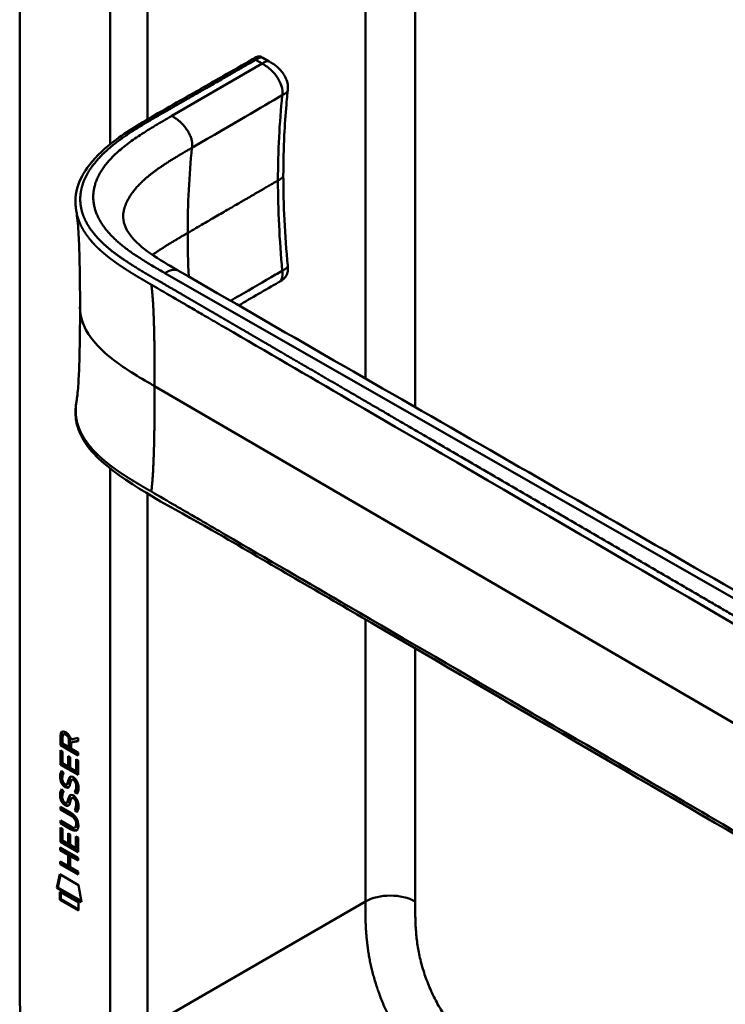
# Model space of a CAD drawing. Header units: millimetres. Extents: x 20 to 833, y 20 to 574.
# Tile 3 of 21: x 166 to 198, y 96 to 141. Entities that reach past the tile are written whole.
import ezdxf

# ---------------------------------------------------------------- set-up
doc = ezdxf.new("R2010")
doc.units = ezdxf.units.MM
doc.header["$LTSCALE"] = 2
doc.layers.add('Sichtbare Kanten(DIN)', color=7, linetype='Continuous', lineweight=50)
doc.layers.add('Sichtbare tangentiale Kanten(DIN)', color=7, linetype='Continuous', lineweight=50)

msp = doc.modelspace()

# ---------------------------------------------------------------- linework, layer by layer
at = {"layer": 'Sichtbare Kanten(DIN)'}
for p, q in [((165.528, 97.163), (165.528, 159.684)), ((176.575, 139.173), (176.857, 139.01)), ((176.857, 139.01), (176.857, 139.01)), ((177.701, 137.699), (177.701, 137.699)), ((177.5, 133.828), (177.5, 133.828)), ((177.284, 128.973), (177.284, 128.973)), ((174.297, 127.239), (174.297, 127.239)), ((167.377, 108.376), (167.42, 108.401)), ((167.377, 107.948), (167.377, 108.376)), ((167.419, 107.972), (167.42, 108.401)), ((167.476, 108.305), (167.476, 108.015)), ((167.521, 108.43), (167.563, 108.455)), ((167.848, 108.208), (168.186, 108.271)), ((168.186, 108.271), (168.186, 108.129)), ((167.377, 107.948), (167.419, 107.972)), ((168.185, 107.48), (167.377, 107.948)), ((168.185, 107.529), (167.419, 107.972)), ((167.476, 108.015), (167.763, 107.849)), ((167.763, 107.849), (167.764, 108.139)), ((167.763, 107.849), (167.806, 107.873)), ((167.806, 107.873), (167.806, 108.163)), ((168.186, 108.129), (167.862, 108.069)), ((167.862, 108.069), (167.905, 108.094)), ((167.862, 108.069), (167.862, 107.791)), ((168.186, 108.146), (167.905, 108.094)), ((167.376, 107.056), (167.376, 107.711)), ((167.376, 107.711), (167.475, 107.654)), ((167.418, 107.081), (167.419, 107.686)), ((167.475, 107.654), (167.475, 107.122)), ((167.728, 106.976), (167.728, 107.448)), ((167.728, 107.448), (167.826, 107.391)), ((167.77, 107.001), (167.77, 107.424)), ((167.826, 107.391), (167.826, 106.919)), ((167.862, 107.791), (168.185, 107.605)), ((168.185, 107.605), (168.185, 107.48)), ((167.376, 107.056), (167.418, 107.081)), ((168.184, 106.589), (167.376, 107.056)), ((168.184, 106.638), (167.418, 107.081)), ((167.475, 107.122), (167.728, 106.976)), ((167.728, 106.976), (167.77, 107.001)), ((167.826, 106.919), (168.086, 106.769)), ((168.086, 106.769), (168.086, 107.307)), ((168.086, 107.307), (168.185, 107.25)), ((168.128, 106.793), (168.129, 107.282)), ((168.185, 107.25), (168.184, 106.589)), ((167.425, 106.776), (167.52, 106.687)), ((168.086, 106.769), (168.128, 106.793)), ((167.48, 106.309), (167.482, 106.302)), ((167.662, 106.155), (167.704, 106.179)), ((167.665, 106.156), (167.707, 106.181)), ((167.673, 106.165), (167.677, 106.169)), ((167.716, 106.189), (167.719, 106.193)), ((167.896, 106.374), (167.939, 106.398)), ((167.97, 106.362), (167.967, 106.364)), ((167.97, 106.362), (168.012, 106.386)), ((168.012, 106.386), (168.009, 106.388)), ((167.424, 105.944), (167.52, 105.856)), ((168.024, 105.813), (168.067, 105.838)), ((167.375, 105.023), (167.375, 105.146)), ((167.375, 105.146), (167.84, 104.877)), ((167.479, 105.477), (167.482, 105.47)), ((167.661, 105.323), (167.704, 105.348)), ((167.664, 105.325), (167.707, 105.349)), ((167.673, 105.334), (167.676, 105.337)), ((167.715, 105.358), (167.718, 105.362)), ((167.896, 105.542), (167.938, 105.567)), ((167.969, 105.53), (167.966, 105.532)), ((167.969, 105.53), (168.012, 105.555)), ((168.012, 105.555), (168.009, 105.557)), ((167.375, 105.023), (167.417, 105.048)), ((167.847, 104.75), (167.375, 105.023)), ((167.417, 105.048), (167.417, 105.122)), ((167.889, 104.775), (167.417, 105.048)), ((168.024, 104.982), (168.066, 105.006)), ((167.374, 104.392), (167.374, 104.515)), ((167.374, 104.515), (167.846, 104.242)), ((167.374, 104.392), (167.417, 104.416)), ((167.84, 104.122), (167.374, 104.392)), ((167.417, 104.416), (167.417, 104.49)), ((167.882, 104.147), (167.417, 104.416)), ((168.096, 104.35), (168.096, 104.353)), ((168.138, 104.374), (168.138, 104.378)), ((167.374, 103.551), (167.374, 104.205)), ((167.374, 104.205), (167.473, 104.148)), ((167.416, 103.575), (167.416, 104.181)), ((167.473, 104.148), (167.472, 103.617)), ((167.725, 103.471), (167.726, 103.943)), ((167.726, 103.943), (167.824, 103.886)), ((167.768, 103.495), (167.768, 103.918)), ((167.824, 103.886), (167.824, 103.414)), ((168.041, 104.201), (168.083, 104.226)), ((168.084, 103.263), (168.084, 103.801)), ((168.084, 103.801), (168.182, 103.744)), ((167.374, 103.551), (167.416, 103.575)), ((168.182, 103.083), (167.374, 103.551)), ((168.182, 103.132), (167.416, 103.575)), ((167.472, 103.617), (167.725, 103.471)), ((167.725, 103.471), (167.768, 103.495)), ((167.824, 103.414), (168.084, 103.263)), ((168.126, 103.288), (168.126, 103.777)), ((168.182, 103.744), (168.182, 103.083)), ((167.373, 103.169), (167.373, 103.292)), ((167.373, 103.292), (168.181, 102.824)), ((167.373, 103.169), (167.415, 103.193)), ((167.724, 102.966), (167.373, 103.169)), ((167.415, 103.193), (167.415, 103.267)), ((167.767, 102.99), (167.415, 103.193)), ((167.724, 102.966), (167.767, 102.99)), ((167.724, 102.457), (167.724, 102.966)), ((167.767, 102.482), (167.767, 102.99)), ((167.825, 102.907), (167.868, 102.932)), ((167.825, 102.907), (167.825, 102.399)), ((168.181, 102.701), (167.825, 102.907)), ((168.181, 102.75), (167.868, 102.932)), ((168.084, 103.263), (168.126, 103.288)), ((167.372, 102.537), (167.373, 102.66)), ((167.372, 102.537), (167.415, 102.562)), ((168.181, 102.07), (167.372, 102.537)), ((167.373, 102.66), (167.724, 102.457)), ((167.415, 102.562), (167.415, 102.636)), ((168.181, 102.119), (167.415, 102.562)), ((167.724, 102.457), (167.767, 102.482)), ((168.181, 102.824), (168.181, 102.701)), ((167.222, 101.456), (167.352, 102.077)), ((167.265, 101.48), (167.385, 102.058)), ((167.352, 102.077), (168.202, 101.586)), ((167.825, 102.399), (168.181, 102.193)), ((168.181, 102.193), (168.181, 102.07)), ((168.202, 101.586), (168.33, 100.815)), ((167.222, 101.456), (167.265, 101.48)), ((168.33, 100.815), (167.222, 101.456)), ((168.321, 100.87), (167.265, 101.48)), ((167.352, 100.914), (167.352, 101.287)), ((167.352, 101.287), (168.2, 100.797)), ((167.394, 100.939), (167.395, 101.263)), ((167.352, 100.914), (167.394, 100.939)), ((168.2, 100.424), (167.352, 100.914)), ((168.2, 100.473), (167.394, 100.939)), ((168.2, 100.797), (168.2, 100.424))]:
    msp.add_line(p, q, dxfattribs=at)
for centre, major_axis, ratio, start_param, end_param in [((167.809, 107.86), (-0.285, 0.572), 0.301873, 5.854438, 6.827182), ((167.852, 107.885), (-0.285, 0.572), 0.301873, 5.854438, 6.301654), ((167.415, 108.061), (-0.033, -0.522), 0.855294, 1.909162, 2.739969), ((167.838, 107.118), (0.278, 0.917), 0.281235, 2.669751, 2.730711), ((167.691, 106.446), (0.059, 0.299), 0.72217, 2.211263, 2.671556), ((167.657, 106.182), (0.0248, 0.0325), 0.583914, 4.30859, 4.616668), ((167.699, 106.207), (0.0248, 0.0325), 0.583914, 4.30859, 4.616668), ((167.783, 105.918), (0.145, 0.462), 0.615043, 5.609575, 6.130963), ((167.826, 105.943), (0.145, 0.462), 0.615043, 5.609575, 6.130963), ((167.862, 106.353), (-0.304, -0.982), 0.270347, 5.832144, 5.891285), ((167.692, 105.616), (-0.062, -0.301), 0.723088, 5.361516, 5.819347), ((167.656, 105.351), (-0.0248, -0.0325), 0.583914, 1.166997, 1.475075), ((167.699, 105.376), (-0.0248, -0.0325), 0.583914, 1.166997, 1.475075), ((167.783, 105.088), (-0.145, -0.462), 0.615351, 2.467235, 2.988928), ((167.826, 105.112), (-0.145, -0.462), 0.615351, 2.467235, 2.988928), ((166.759, 103.975), (1.39, 0.562), 0.642557, 6.029314, 6.747778), ((166.76, 106.275), (1.354, -2.201), 0.216413, 5.902022, 6.620361), ((161.468, 114.655), (6.576, -10.453), 0.079405, 6.133619, 6.408552), ((161.51, 114.68), (6.576, -10.453), 0.079405, 6.280171, 6.408552), ((166.803, 106.299), (1.354, -2.201), 0.216413, 5.902022, 6.233391)]:
    msp.add_ellipse(centre, major_axis=major_axis, ratio=ratio, start_param=start_param, end_param=end_param, dxfattribs=at)
for points, knots in [([(172.992, 137.328), (173.584, 137.667), (174.176, 138.005), (175.21, 138.6), (175.65, 138.845), (176.136, 139.133), (176.178, 139.158), (176.262, 139.2), (176.303, 139.217), (176.361, 139.228), (176.375, 139.23), (176.401, 139.231), (176.414, 139.231), (176.438, 139.228), (176.449, 139.227), (176.479, 139.219), (176.498, 139.212), (176.526, 139.199), (176.536, 139.194), (176.555, 139.184), (176.563, 139.179), (176.571, 139.175)], [0, 0, 0, 0, 0.625, 0.625, 1.093751, 1.093751, 1.137709, 1.137709, 1.177508, 1.177508, 1.189463, 1.189463, 1.19958, 1.19958, 1.208245, 1.208245, 1.223058, 1.223058, 1.231758, 1.231758, 1.240094, 1.240094, 1.240094, 1.240094]), ([(176.857, 139.01), (176.924, 138.971), (176.998, 138.929), (177.168, 138.811), (177.265, 138.727), (177.4, 138.579), (177.445, 138.524), (177.522, 138.416), (177.554, 138.364), (177.632, 138.217), (177.671, 138.116), (177.709, 137.935), (177.713, 137.852), (177.706, 137.75), (177.703, 137.724), (177.701, 137.699)], [0, 0, 0, 0, 0.0728477, 0.0728477, 0.1735958, 0.1735958, 0.2277228, 0.2277228, 0.2733175, 0.2733175, 0.3525768, 0.3525768, 0.4180016, 0.4180016, 0.4421266, 0.4421266, 0.4421266, 0.4421266]), ([(177.701, 137.699), (177.699, 137.683), (177.697, 137.665), (177.69, 137.599), (177.685, 137.548), (177.664, 137.347), (177.65, 137.195), (177.597, 136.586), (177.565, 136.123), (177.514, 135.054), (177.5, 134.445), (177.5, 133.828)], [0, 0, 0, 0, 0.016447, 0.016447, 0.065766, 0.065766, 0.213728, 0.213728, 0.657695, 0.657695, 1.226062, 1.226062, 1.226062, 1.226062]), ([(168.104, 132.174), (168.104, 132.174), (168.104, 132.175), (168.104, 132.176), (168.103, 132.176), (168.103, 132.177), (168.103, 132.178), (168.103, 132.179), (168.103, 132.18), (168.102, 132.182), (168.102, 132.183), (168.102, 132.185), (168.102, 132.186), (168.101, 132.19), (168.101, 132.192), (168.099, 132.199), (168.099, 132.204), (168.096, 132.218), (168.095, 132.227), (168.089, 132.262), (168.085, 132.287), (168.073, 132.382), (168.066, 132.45), (168.054, 132.72), (168.07, 132.915), (168.188, 133.48), (168.358, 133.841), (168.881, 134.58), (169.265, 134.955), (170.278, 135.752), (170.953, 136.158), (172.088, 136.812), (172.541, 137.07), (172.992, 137.328)], [0, 0, 0, 0, 0.000811, 0.000811, 0.001164, 0.001164, 0.001725, 0.001725, 0.002287, 0.002287, 0.00301, 0.00301, 0.00411, 0.00411, 0.006037, 0.006037, 0.009935, 0.009935, 0.019181, 0.019181, 0.045528, 0.045528, 0.124539, 0.124539, 0.362119, 0.362119, 0.828618, 0.828618, 1.381321, 1.381321, 2.105986, 2.105986, 2.583323, 2.583323, 2.583323, 2.583323]), ([(168.269, 127.853), (168.269, 128.624), (168.262, 129.398), (168.231, 130.532), (168.217, 130.907), (168.185, 131.441), (168.172, 131.615), (168.14, 131.936), (168.12, 132.085), (168.104, 132.174)], [0, 0, 0, 0, 0.721462, 0.721462, 1.084282, 1.084282, 1.269036, 1.269036, 1.460353, 1.460353, 1.460353, 1.460353]), ([(170.233, 132.104), (170.233, 132.104), (170.233, 132.104), (170.232, 132.101), (170.232, 132.098), (170.231, 132.084), (170.229, 132.071), (170.225, 132.017), (170.225, 131.968), (170.236, 131.769), (170.275, 131.608), (170.476, 131.162), (170.722, 130.87), (171.4, 130.311), (171.811, 130.046), (172.408, 129.692), (172.573, 129.596), (172.74, 129.5)], [0.012074, 0.012074, 0.012074, 0.012074, 0.016639, 0.016639, 0.029748, 0.029748, 0.061163, 0.061163, 0.154085, 0.154085, 0.433461, 0.433461, 0.961128, 0.961128, 1.437945, 1.437945, 1.615568, 1.615568, 1.615568, 1.615568]), ([(172.74, 129.5), (182.133, 124.067), (191.593, 118.645), (202.099, 112.628), (203.139, 112.033), (204.178, 111.437)], [0, 0, 0, 0, 10.000141, 10.000141, 11.098049, 11.098049, 11.098049, 11.098049]), ([(177.701, 129.724), (177.706, 129.667), (177.712, 129.604), (177.706, 129.463), (177.69, 129.382), (177.641, 129.278), (177.622, 129.247), (177.583, 129.195), (177.564, 129.173), (177.525, 129.135), (177.506, 129.118), (177.467, 129.087), (177.449, 129.074), (177.414, 129.051), (177.398, 129.04), (177.354, 129.013), (177.327, 128.998), (177.297, 128.98), (177.29, 128.977), (177.284, 128.973)], [0.000002, 0.000002, 0.000002, 0.000002, 0.051039, 0.051039, 0.1177778, 0.1177778, 0.1468662, 0.1468662, 0.1694901, 0.1694901, 0.1892221, 0.1892221, 0.206227, 0.206227, 0.2207159, 0.2207159, 0.2459538, 0.2459538, 0.2531036, 0.2531036, 0.2531036, 0.2531036]), ([(168.104, 123.532), (168.114, 123.588), (168.126, 123.669), (168.152, 123.878), (168.165, 124.013), (168.198, 124.436), (168.214, 124.745), (168.26, 125.962), (168.269, 126.912), (168.269, 127.853)], [0, 0, 0, 0, 0.122295, 0.122295, 0.275228, 0.275228, 0.580876, 0.580876, 1.461016, 1.461016, 1.461016, 1.461016]), ([(209.998, 97.023), (208.606, 97.661), (207.396, 98.421), (204.094, 100.344), (202.041, 101.539), (193.829, 106.322), (187.669, 109.908), (179.2, 114.84), (176.89, 116.185), (172.848, 118.539), (170.937, 119.464), (169.153, 120.906), (168.849, 121.206), (168.437, 121.763), (168.297, 122.013), (168.127, 122.481), (168.081, 122.697), (168.059, 123.019), (168.059, 123.121), (168.071, 123.305), (168.079, 123.382), (168.095, 123.482), (168.097, 123.49), (168.099, 123.504), (168.1, 123.509), (168.101, 123.516), (168.102, 123.519), (168.103, 123.523), (168.103, 123.524), (168.103, 123.526), (168.103, 123.527), (168.104, 123.528), (168.104, 123.528), (168.104, 123.529), (168.104, 123.53), (168.104, 123.531), (168.104, 123.531), (168.104, 123.531)], [0, 0, 0, 0, 1.330879, 1.330879, 3.517902, 3.517902, 10.078968, 10.078968, 12.539368, 12.539368, 14.385097, 14.385097, 14.827131, 14.827131, 15.157869, 15.157869, 15.425993, 15.425993, 15.548214, 15.548214, 15.639932, 15.639932, 15.648432, 15.648432, 15.652584, 15.652584, 15.654666, 15.654666, 15.655832, 15.655832, 15.656235, 15.656235, 15.656577, 15.656577, 15.657146, 15.657146, 15.657775, 15.657775, 15.657775, 15.657775]), ([(168.096, 104.353), (168.096, 104.368), (168.095, 104.384), (168.09, 104.431), (168.084, 104.463), (168.063, 104.525), (168.05, 104.552), (168.016, 104.606), (167.996, 104.631), (167.935, 104.694), (167.889, 104.725), (167.847, 104.75)], [0, 0, 0, 0, 0.0140042, 0.0140042, 0.0408947, 0.0408947, 0.0643904, 0.0643904, 0.0888755, 0.0888755, 0.1341356, 0.1341356, 0.1341356, 0.1341356]), ([(168.138, 104.378), (168.138, 104.393), (168.137, 104.409), (168.133, 104.455), (168.126, 104.488), (168.105, 104.549), (168.092, 104.577), (168.058, 104.631), (168.038, 104.656), (167.977, 104.718), (167.932, 104.75), (167.889, 104.775)], [0, 0, 0, 0, 0.0140042, 0.0140042, 0.0408947, 0.0408947, 0.0643904, 0.0643904, 0.0888755, 0.0888755, 0.1341356, 0.1341356, 0.1341356, 0.1341356]), ([(165.528, 97.163), (165.528, 96.977), (165.529, 96.604), (165.539, 96.125), (165.562, 95.634), (165.593, 95.232), (165.652, 94.717), (165.717, 94.294), (165.822, 93.755), (165.926, 93.315), (166.082, 92.756), (166.228, 92.304), (166.437, 91.735), (166.625, 91.278), (166.885, 90.708), (167.112, 90.255), (167.419, 89.696), (167.681, 89.256), (168.029, 88.718), (168.321, 88.3), (168.702, 87.794), (169.018, 87.405), (169.425, 86.941), (169.758, 86.588), (170.182, 86.171), (170.526, 85.857), (170.959, 85.491), (171.308, 85.218), (171.743, 84.901), (172.091, 84.665), (172.523, 84.389), (172.952, 84.129), (173.291, 83.933), (173.459, 83.836)], [0.0000022, 0.0000022, 0.0000022, 0.0000022, 0.0416666, 0.0833331, 0.1041664, 0.145833, 0.1666663, 0.2083328, 0.2291661, 0.2708327, 0.291666, 0.3333326, 0.3541658, 0.3958324, 0.4166657, 0.4583323, 0.4791656, 0.5208321, 0.5416654, 0.583332, 0.6041653, 0.6458318, 0.6666651, 0.7083317, 0.729165, 0.7708315, 0.7916648, 0.8333314, 0.8541647, 0.8958313, 0.9166645, 0.9583311, 0.9999977, 0.9999977, 0.9999977, 0.9999977])]:
    msp.add_open_spline(points, degree=3, knots=knots, dxfattribs=at)
for points in [[(176.573, 139.174), (176.574, 139.173), (176.574, 139.173), (176.575, 139.173)], [(177.5, 133.827), (177.5, 132.496), (177.573, 131.116), (177.701, 129.724)], [(177.284, 128.973), (176.679, 128.623), (176.075, 128.272), (175.471, 127.921)], [(167.377, 108.376), (167.381, 108.518), (167.447, 108.631), (167.62, 108.531)], [(167.42, 108.401), (167.422, 108.469), (167.438, 108.531), (167.473, 108.565)], [(167.764, 108.139), (167.764, 108.228), (167.739, 108.348), (167.622, 108.416)], [(167.806, 108.163), (167.806, 108.252), (167.781, 108.373), (167.664, 108.441)], [(167.39, 106.313), (167.364, 106.406), (167.356, 106.487), (167.368, 106.587)], [(167.368, 106.587), (167.373, 106.63), (167.384, 106.691), (167.404, 106.736)], [(167.432, 106.337), (167.406, 106.431), (167.398, 106.512), (167.41, 106.612)], [(167.404, 106.736), (167.41, 106.749), (167.425, 106.775), (167.425, 106.776)], [(167.41, 106.612), (167.415, 106.653), (167.426, 106.712), (167.445, 106.757)], [(167.476, 106.561), (167.458, 106.489), (167.457, 106.417), (167.473, 106.337)], [(167.52, 106.687), (167.52, 106.687), (167.486, 106.6), (167.476, 106.561)], [(167.728, 106.308), (167.751, 106.415), (167.78, 106.467), (167.82, 106.499)], [(167.77, 106.333), (167.792, 106.429), (167.817, 106.481), (167.851, 106.514)], [(167.82, 106.499), (167.847, 106.52), (167.883, 106.522), (167.934, 106.501)], [(167.934, 106.501), (168.015, 106.466), (168.095, 106.387), (168.15, 106.252)], [(167.548, 106.071), (167.485, 106.118), (167.42, 106.203), (167.39, 106.313)], [(167.59, 106.096), (167.527, 106.143), (167.462, 106.228), (167.432, 106.337)], [(167.54, 106.199), (167.582, 106.155), (167.635, 106.136), (167.665, 106.156)], [(167.592, 106.042), (167.563, 106.058), (167.557, 106.064), (167.548, 106.071)], [(167.634, 106.066), (167.605, 106.083), (167.6, 106.089), (167.59, 106.096)], [(167.769, 106.058), (167.736, 106.008), (167.681, 105.988), (167.592, 106.042)], [(167.752, 106.037), (167.722, 106.03), (167.683, 106.037), (167.634, 106.066)], [(167.677, 106.169), (167.696, 106.193), (167.712, 106.237), (167.728, 106.308)], [(167.704, 106.179), (167.705, 106.18), (167.706, 106.18), (167.707, 106.181)], [(167.719, 106.193), (167.738, 106.218), (167.755, 106.262), (167.77, 106.333)], [(167.824, 106.204), (167.808, 106.134), (167.791, 106.091), (167.769, 106.058)], [(167.837, 106.261), (167.835, 106.252), (167.824, 106.205), (167.824, 106.204)], [(167.89, 106.369), (167.87, 106.352), (167.853, 106.317), (167.837, 106.261)], [(167.967, 106.364), (167.932, 106.383), (167.911, 106.385), (167.89, 106.369)], [(168.009, 106.388), (167.978, 106.406), (167.958, 106.409), (167.939, 106.398)], [(168.085, 105.954), (168.104, 106.052), (168.104, 106.142), (168.074, 106.224)], [(168.127, 105.979), (168.147, 106.076), (168.147, 106.167), (168.117, 106.248)], [(168.15, 106.252), (168.181, 106.175), (168.197, 106.095), (168.196, 106.007)], [(167.389, 105.481), (167.363, 105.575), (167.355, 105.656), (167.367, 105.756)], [(167.367, 105.756), (167.372, 105.799), (167.384, 105.859), (167.404, 105.904)], [(167.431, 105.506), (167.406, 105.599), (167.398, 105.68), (167.409, 105.781)], [(167.404, 105.904), (167.409, 105.917), (167.424, 105.944), (167.424, 105.944)], [(167.409, 105.781), (167.414, 105.822), (167.426, 105.881), (167.445, 105.925)], [(167.476, 105.73), (167.458, 105.658), (167.456, 105.585), (167.473, 105.505)], [(167.52, 105.856), (167.52, 105.856), (167.486, 105.769), (167.476, 105.73)], [(167.727, 105.477), (167.751, 105.583), (167.78, 105.636), (167.82, 105.667)], [(167.769, 105.502), (167.791, 105.598), (167.817, 105.65), (167.851, 105.682)], [(167.82, 105.667), (167.846, 105.688), (167.883, 105.691), (167.934, 105.669)], [(167.934, 105.669), (168.015, 105.635), (168.095, 105.556), (168.15, 105.421)], [(168.009, 105.557), (167.978, 105.575), (167.957, 105.578), (167.938, 105.567)], [(168.024, 105.813), (168.024, 105.813), (168.068, 105.871), (168.085, 105.954)], [(168.129, 105.725), (168.123, 105.73), (168.024, 105.813), (168.024, 105.813)], [(168.067, 105.838), (168.067, 105.838), (168.111, 105.895), (168.127, 105.979)], [(168.151, 105.766), (168.121, 105.792), (168.067, 105.838), (168.067, 105.838)], [(168.192, 105.923), (168.184, 105.819), (168.139, 105.738), (168.129, 105.725)], [(168.196, 106.007), (168.196, 105.979), (168.195, 105.952), (168.192, 105.923)], [(167.547, 105.24), (167.484, 105.287), (167.419, 105.372), (167.389, 105.481)], [(167.59, 105.264), (167.526, 105.311), (167.461, 105.396), (167.431, 105.506)], [(167.539, 105.367), (167.581, 105.324), (167.634, 105.305), (167.664, 105.325)], [(167.591, 105.21), (167.562, 105.227), (167.557, 105.233), (167.547, 105.24)], [(167.633, 105.235), (167.605, 105.252), (167.599, 105.257), (167.59, 105.264)], [(167.769, 105.227), (167.736, 105.177), (167.681, 105.157), (167.591, 105.21)], [(167.752, 105.206), (167.721, 105.198), (167.683, 105.206), (167.633, 105.235)], [(167.676, 105.337), (167.695, 105.362), (167.712, 105.406), (167.727, 105.477)], [(167.704, 105.348), (167.705, 105.348), (167.706, 105.349), (167.707, 105.349)], [(167.718, 105.362), (167.738, 105.386), (167.754, 105.43), (167.769, 105.502)], [(167.823, 105.373), (167.808, 105.303), (167.79, 105.259), (167.769, 105.227)], [(167.837, 105.429), (167.835, 105.421), (167.823, 105.373), (167.823, 105.373)], [(167.889, 105.538), (167.869, 105.521), (167.852, 105.485), (167.837, 105.429)], [(167.966, 105.532), (167.932, 105.552), (167.91, 105.554), (167.889, 105.538)], [(168.066, 105.006), (168.066, 105.006), (168.11, 105.064), (168.127, 105.147)], [(168.084, 105.123), (168.104, 105.221), (168.104, 105.311), (168.074, 105.392)], [(168.127, 105.147), (168.146, 105.245), (168.146, 105.335), (168.116, 105.417)], [(168.15, 105.421), (168.181, 105.344), (168.196, 105.264), (168.196, 105.176)], [(168.196, 105.176), (168.196, 105.148), (168.194, 105.121), (168.192, 105.091)], [(168.024, 104.982), (168.024, 104.982), (168.068, 105.04), (168.084, 105.123)], [(168.128, 104.893), (168.122, 104.898), (168.024, 104.982), (168.024, 104.982)], [(168.151, 104.935), (168.12, 104.961), (168.066, 105.006), (168.066, 105.006)], [(168.192, 105.091), (168.183, 104.988), (168.138, 104.906), (168.128, 104.893)]]:
    msp.add_open_spline(points, degree=3, dxfattribs=at)
msp.add_rational_spline([(168.104, 123.532), (168.104, 123.531), (168.104, 123.531), (168.104, 123.531)], [0.999508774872, 0.999508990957, 0.999509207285, 0.999509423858], degree=3, dxfattribs=at)
at = {"layer": 'Sichtbare tangentiale Kanten(DIN)'}
for p, q in [((181.226, 157.82), (181.226, 124.603)), ((171.327, 136.372), (171.327, 156.989)), ((183.489, 156.513), (183.489, 123.301)), ((176.534, 138.913), (172.431, 136.53)), ((176.243, 139.081), (176.534, 138.913)), ((177.453, 137.47), (177.453, 137.468)), ((169.63, 135.092), (169.63, 135.092)), ((169.63, 130.465), (169.63, 130.465)), ((170.832, 129.634), (170.832, 129.634)), ((172.123, 129.394), (172.125, 129.393)), ((172.125, 129.393), (203.653, 111.35)), ((177.453, 129.497), (177.453, 129.499)), ((173.933, 127.451), (173.933, 127.451)), ((207.557, 103.346), (171.657, 124.252)), ((181.226, 123.573), (181.226, 123.573)), ((183.489, 122.255), (183.489, 122.255)), ((171.327, 95.121), (171.327, 119.375)), ((181.226, 113.66), (181.226, 100.837)), ((183.489, 112.343), (183.489, 100.837)), ((167.622, 108.416), (167.664, 108.441)), ((167.764, 108.139), (167.806, 108.163)), ((167.368, 106.587), (167.41, 106.612)), ((167.404, 106.736), (167.443, 106.758)), ((167.82, 106.499), (167.84, 106.51)), ((167.39, 106.313), (167.432, 106.337)), ((167.548, 106.071), (167.59, 106.096)), ((167.592, 106.042), (167.634, 106.066)), ((167.673, 106.165), (167.716, 106.189)), ((167.677, 106.169), (167.719, 106.193)), ((167.728, 106.308), (167.77, 106.333)), ((167.967, 106.364), (168.009, 106.388)), ((168.074, 106.224), (168.117, 106.248)), ((167.367, 105.756), (167.409, 105.781)), ((167.404, 105.904), (167.443, 105.927)), ((167.82, 105.667), (167.839, 105.679)), ((168.085, 105.954), (168.127, 105.979)), ((167.389, 105.481), (167.431, 105.506)), ((167.547, 105.24), (167.59, 105.264)), ((167.591, 105.21), (167.633, 105.235)), ((167.673, 105.334), (167.715, 105.358)), ((167.676, 105.337), (167.718, 105.362)), ((167.727, 105.477), (167.769, 105.502)), ((167.966, 105.532), (168.009, 105.557)), ((168.074, 105.392), (168.116, 105.417)), ((168.084, 105.123), (168.127, 105.147)), ((167.847, 104.75), (167.889, 104.775)), ((168.096, 104.353), (168.138, 104.378)), ((168.096, 104.35), (168.138, 104.374)), ((167.84, 104.122), (167.882, 104.147)), ((171.327, 95.121), (181.226, 100.837))]:
    msp.add_line(p, q, dxfattribs=at)
for major_axis, start_param, end_param in [((-21.528, 37.287), 0.671758, 0.785395), ((21.528, -37.287), 3.926988, 3.982598)]:
    msp.add_ellipse((203.601, 113.636), major_axis=major_axis, ratio=0.57735, start_param=start_param, end_param=end_param, dxfattribs=at)
for points, degree in [([(217.843, 137.084), (204.18, 144.973), (190.517, 152.862), (176.853, 160.75)], 3), ([(169.63, 156.989), (169.63, 149.74), (169.63, 142.49), (169.63, 135.241)], 3), ([(176.534, 138.913), (176.67, 138.992), (176.789, 139.047), (176.857, 139.01)], 3), ([(173.352, 135.086), (175.306, 136.224), (176.463, 136.897), (177.453, 137.47)], 3), ([(177.701, 137.699), (177.696, 137.651), (177.664, 137.604), (177.608, 137.559), (177.532, 137.515), (177.453, 137.47)], 5), ([(172.992, 137.328), (173.008, 137.337), (173.03, 137.337), (173.057, 137.326), (173.088, 137.308), (173.121, 137.289)], 5), ([(172.431, 136.53), (169.896, 135.058), (167.87, 133.882), (168.096, 131.7), (170.013, 130.602), (172.123, 129.394)], 5), ([(173.352, 135.086), (173.378, 135.331), (173.407, 135.584), (173.027, 136.187), (172.719, 136.365), (172.431, 136.53)], 5), ([(170.232, 132.1), (170.325, 132.725), (170.712, 133.352), (171.399, 133.949), (172.328, 134.49), (173.352, 135.086)], 5), ([(177.257, 133.597), (177.338, 133.643), (177.414, 133.688), (177.471, 133.733), (177.5, 133.781), (177.5, 133.828)], 5), ([(171.559, 130.221), (171.838, 130.419), (172.141, 130.615), (172.465, 130.811), (172.805, 131.009), (173.156, 131.213)], 5), ([(172.125, 129.393), (172.25, 129.465), (172.379, 129.54), (172.517, 129.572), (172.642, 129.556), (172.74, 129.5)], 5), ([(177.701, 129.724), (177.705, 129.683), (177.678, 129.639), (177.62, 129.593), (177.539, 129.546), (177.453, 129.497)], 5), ([(171.506, 128.864), (171.585, 128.325), (171.626, 127.532), (171.647, 126.515), (171.657, 125.387), (171.657, 124.252)], 5), ([(171.506, 119.465), (171.585, 120.095), (171.626, 120.935), (171.647, 121.976), (171.657, 123.117), (171.657, 124.252)], 5), ([(169.63, 120.522), (169.63, 112.055), (169.63, 103.588), (169.63, 95.121)], 3), ([(183.489, 100.837), (182.864, 101.198), (181.851, 101.198), (181.226, 100.837)], 3), ([(181.226, 100.837), (181.226, 98.543), (181.226, 96.333), (183.465, 92.597), (185.492, 91.423), (187.595, 90.208)], 5)]:
    msp.add_open_spline(points, degree=degree, dxfattribs=at)
for points, degree, knots in [([(176.243, 139.081), (176.294, 139.111), (176.348, 139.142), (176.464, 139.188), (176.525, 139.199), (176.572, 139.174), (176.573, 139.174), (176.573, 139.174)], 3, [0, 0, 0, 0, 0.0562096, 0.0562096, 0.1149373, 0.1149373, 0.1159815, 0.1159815, 0.1159815, 0.1159815]), ([(173.121, 137.289), (173.201, 137.335), (173.281, 137.381), (173.445, 137.474), (173.528, 137.522), (173.698, 137.62), (173.784, 137.669), (173.958, 137.769), (174.047, 137.82), (174.227, 137.923), (174.319, 137.975), (174.503, 138.081), (174.596, 138.134), (174.781, 138.241), (174.873, 138.294), (175.009, 138.371), (175.054, 138.397), (175.143, 138.448), (175.187, 138.474), (175.318, 138.549), (175.404, 138.598), (175.572, 138.695), (175.655, 138.743), (175.82, 138.837), (175.902, 138.884), (176.068, 138.98), (176.151, 139.028), (176.238, 139.078), (176.24, 139.08), (176.243, 139.081)], 3, [0, 0, 0, 0, 0.088774, 0.088774, 0.1812, 0.1812, 0.273625, 0.273625, 0.366051, 0.366051, 0.458477, 0.458477, 0.550903, 0.550903, 0.643329, 0.643329, 0.689541, 0.689541, 0.735754, 0.735754, 0.82818, 0.82818, 0.920606, 0.920606, 1.013032, 1.013032, 1.105458, 1.105458, 1.107976, 1.107976, 1.107976, 1.107976]), ([(177.453, 137.47), (177.466, 137.599), (177.467, 137.745), (177.404, 137.927), (177.326, 138.148), (177.16, 138.405), (176.97, 138.592), (176.826, 138.735), (176.675, 138.832), (176.534, 138.913)], 3, [0, 0, 0, 0, 0.318536, 0.318536, 0.318536, 0.70559, 0.70559, 0.70559, 1, 1, 1, 1]), ([(177.453, 137.468), (177.453, 137.465), (177.453, 137.465), (177.453, 137.464), (177.322, 136.218), (177.257, 134.926), (177.257, 133.597)], 3, [-3.015859, -3.015859, -3.015859, -3.015859, -3.014661, -3.014661, -3.014661, -1.789448, -1.789448, -1.789448, -1.789448]), ([(210.129, 106.86), (210.129, 106.86), (210.126, 106.862), (210.054, 106.894), (209.914, 106.959), (209.705, 107.059), (209.436, 107.193), (209.114, 107.36), (208.799, 107.53), (208.486, 107.704), (208.173, 107.882), (207.476, 108.286), (206.393, 108.918), (204.922, 109.773), (203.066, 110.855), (200.822, 112.161), (198.577, 113.469), (196.334, 114.775), (194.091, 116.081), (191.847, 117.388), (189.603, 118.695), (187.359, 120.001), (185.115, 121.308), (183.095, 122.484), (181.3, 123.53), (179.731, 124.443), (178.385, 125.227), (177.263, 125.88), (176.141, 126.534), (175.017, 127.188), (173.895, 127.842), (172.929, 128.404), (172.121, 128.875), (171.465, 129.256), (170.971, 129.547), (170.638, 129.752), (170.314, 129.96), (170.003, 130.175), (169.709, 130.396), (169.378, 130.671), (169.032, 131.005), (168.699, 131.408), (168.426, 131.883), (168.268, 132.424), (168.253, 132.973), (168.415, 133.639), (168.856, 134.398), (169.552, 135.087), (170.364, 135.677), (171.184, 136.179), (171.832, 136.551), (172.264, 136.798), (172.608, 136.995), (172.813, 137.113), (172.966, 137.201), (173.069, 137.259), (173.121, 137.289)], 5, [0, 0, 0, 0, 0, 0, 0.000053, 0.006056, 0.116047, 0.226038, 0.33603, 0.446021, 0.556012, 0.666003, 0.775995, 0.885986, 1.682703, 2.479419, 3.276135, 4.072852, 4.869568, 5.666285, 6.463001, 7.259718, 8.056434, 8.853151, 9.649867, 10.446583, 10.844942, 11.2433, 11.641658, 12.040016, 12.438375, 12.836733, 13.235091, 13.633449, 13.75616, 13.87887, 14.001581, 14.124292, 14.247002, 14.369713, 14.492424, 14.615134, 14.860555, 15.105977, 15.351398, 15.596819, 15.84224, 16.087662, 16.578504, 17.069347, 17.314768, 17.560189, 17.652615, 17.745041, 17.837467, 17.933544, 17.933544, 17.933544, 17.933544, 17.933544, 17.933544]), ([(177.453, 129.499), (177.453, 129.501), (177.453, 129.501), (177.453, 129.503), (177.322, 130.899), (177.257, 132.267), (177.257, 133.597)], 3, [-3.015859, -3.015859, -3.015859, -3.015859, -3.014661, -3.014661, -3.014661, -1.789448, -1.789448, -1.789448, -1.789448]), ([(175.104, 128.133), (175.236, 128.21), (175.368, 128.287), (175.499, 128.363), (176.06, 128.689), (176.6, 129.003), (177.147, 129.32), (177.248, 129.378), (177.35, 129.437), (177.453, 129.497)], 3, [0.4215993, 0.4215993, 0.4215993, 0.4215993, 0.5169559, 0.5169559, 0.5169559, 0.9246127, 0.9246127, 0.9246127, 1, 1, 1, 1]), ([(177.453, 129.497), (177.457, 129.451), (177.465, 129.366), (177.466, 129.244), (177.439, 129.129), (177.375, 129.039), (177.32, 128.995), (177.288, 128.976), (177.284, 128.973)], 5, [0, 0, 0, 0, 0, 0, 0.1666667, 0.3055556, 0.4444444, 0.4627074, 0.4627074, 0.4627074, 0.4627074, 0.4627074, 0.4627074]), ([(171.506, 128.864), (171.88, 128.646), (172.254, 128.428), (172.628, 128.211), (172.783, 128.12), (172.939, 128.029), (173.094, 127.939), (173.313, 127.812), (173.531, 127.685), (173.749, 127.558), (173.865, 127.49), (173.981, 127.423), (174.097, 127.355), (174.355, 127.205), (174.613, 127.055), (174.871, 126.904), (176.741, 125.815), (178.611, 124.726), (180.481, 123.638)], 3, [0, 0, 0, 0, 0.398412, 0.398412, 0.398412, 0.558361, 0.558361, 0.558361, 0.796365, 0.796365, 0.796365, 0.913785, 0.913785, 0.913785, 1.19486, 1.19486, 1.19486, 3.18679, 3.18679, 3.18679, 3.18679]), ([(171.657, 124.252), (171.356, 124.427), (171.054, 124.603), (170.742, 124.796), (170.431, 124.989), (170.169, 125.165), (169.953, 125.322), (169.522, 125.637), (169.213, 125.918), (168.963, 126.206), (168.499, 126.742), (168.266, 127.295), (168.266, 127.852)], 3, [0, 0, 0, 0, 0.240648, 0.240648, 0.240648, 0.481295, 0.481295, 0.481295, 0.96259, 0.96259, 0.96259, 1.859268, 1.859268, 1.859268, 1.859268]), ([(180.481, 123.638), (187.96, 119.282), (195.44, 114.927), (202.919, 110.571), (203.307, 110.345), (203.695, 110.119), (204.083, 109.893), (204.443, 109.684), (204.803, 109.474), (205.163, 109.265), (205.91, 108.829), (206.658, 108.394), (207.406, 107.958)], 3, [3.18679, 3.18679, 3.18679, 3.18679, 11.154099, 11.154099, 11.154099, 11.571149, 11.571149, 11.571149, 11.950756, 11.950756, 11.950756, 12.747463, 12.747463, 12.747463, 12.747463]), ([(171.506, 119.465), (171.88, 119.247), (172.254, 119.029), (172.628, 118.811), (172.783, 118.721), (172.937, 118.631), (173.092, 118.541), (173.311, 118.414), (173.53, 118.286), (173.749, 118.159), (173.864, 118.091), (173.98, 118.024), (174.096, 117.956), (174.354, 117.806), (174.613, 117.656), (174.871, 117.505), (176.741, 116.416), (178.611, 115.328), (180.481, 114.238)], 3, [0, 0, 0, 0, 0.398413, 0.398413, 0.398413, 0.557467, 0.557467, 0.557467, 0.796366, 0.796366, 0.796366, 0.913432, 0.913432, 0.913432, 1.194862, 1.194862, 1.194862, 3.186788, 3.186788, 3.186788, 3.186788]), ([(180.481, 114.238), (185.713, 111.192), (190.95, 108.142), (196.181, 105.096), (199.599, 103.106), (203.016, 101.116), (206.433, 99.126), (206.757, 98.937), (207.082, 98.748), (207.406, 98.559)], 3, [3.186788, 3.186788, 3.186788, 3.186788, 8.760538, 8.760538, 8.760538, 12.401919, 12.401919, 12.401919, 12.747459, 12.747459, 12.747459, 12.747459]), ([(183.489, 100.837), (183.489, 100.76), (183.489, 100.683), (183.489, 100.607), (183.489, 100.56), (183.489, 100.513), (183.49, 100.466), (183.49, 100.442), (183.49, 100.418), (183.49, 100.395), (183.491, 100.348), (183.491, 100.301), (183.492, 100.253), (183.492, 100.228), (183.493, 100.203), (183.493, 100.178), (183.494, 100.153), (183.494, 100.128), (183.495, 100.102), (183.496, 100.052), (183.497, 100.002), (183.499, 99.949), (183.503, 99.846), (183.507, 99.748), (183.514, 99.645), (183.514, 99.642), (183.514, 99.64), (183.514, 99.637), (183.527, 99.429), (183.546, 99.226), (183.573, 99.018), (183.573, 99.015), (183.573, 99.012), (183.574, 99.009), (183.602, 98.799), (183.638, 98.586), (183.685, 98.371), (183.685, 98.369), (183.685, 98.368), (183.686, 98.366), (183.733, 98.147), (183.793, 97.922), (183.862, 97.7), (183.932, 97.475), (184.015, 97.246), (184.108, 97.021), (184.201, 96.795), (184.306, 96.569), (184.421, 96.348), (184.535, 96.127), (184.66, 95.907), (184.793, 95.695), (184.925, 95.484), (185.065, 95.278), (185.212, 95.081), (185.359, 94.883), (185.513, 94.693), (185.671, 94.513), (185.828, 94.332), (185.992, 94.159), (186.158, 93.998), (186.159, 93.997), (186.16, 93.996), (186.161, 93.995), (186.324, 93.836), (186.493, 93.684), (186.662, 93.542), (186.664, 93.541), (186.665, 93.54), (186.667, 93.538), (186.833, 93.399), (187, 93.269), (187.17, 93.146), (187.173, 93.144), (187.175, 93.142), (187.178, 93.14), (187.345, 93.018), (187.511, 92.905), (187.686, 92.793), (187.688, 92.791), (187.69, 92.79), (187.692, 92.789), (187.778, 92.733), (187.861, 92.681), (187.947, 92.628), (188.034, 92.574), (188.121, 92.522), (188.208, 92.47), (188.382, 92.367), (188.554, 92.267), (188.727, 92.168)], 3, [0, 0, 0, 0, 0.070496, 0.070496, 0.070496, 0.11358, 0.11358, 0.11358, 0.135122, 0.135122, 0.135122, 0.178207, 0.178207, 0.178207, 0.201037, 0.201037, 0.201037, 0.223867, 0.223867, 0.223867, 0.269527, 0.269527, 0.269527, 0.358656, 0.358656, 0.358656, 0.360847, 0.360847, 0.360847, 0.54096, 0.54096, 0.54096, 0.543676, 0.543676, 0.543676, 0.725241, 0.725241, 0.725241, 0.726564, 0.726564, 0.726564, 0.911414, 0.911414, 0.911414, 1.098036, 1.098036, 1.098036, 1.285769, 1.285769, 1.285769, 1.473937, 1.473937, 1.473937, 1.661502, 1.661502, 1.661502, 1.848744, 1.848744, 1.848744, 2.035925, 2.035925, 2.035925, 2.037, 2.037, 2.037, 2.221918, 2.221918, 2.221918, 2.223552, 2.223552, 2.223552, 2.405518, 2.405518, 2.405518, 2.408299, 2.408299, 2.408299, 2.588187, 2.588187, 2.588187, 2.590323, 2.590323, 2.590323, 2.679492, 2.679492, 2.679492, 2.771165, 2.771165, 2.771165, 2.954084, 2.954084, 2.954084, 2.954084])]:
    msp.add_open_spline(points, degree=degree, knots=knots, dxfattribs=at)
msp.add_rational_spline([(177.257, 133.597), (176.306, 133.047), (175.211, 132.41), (173.156, 131.213)], [1.0000845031, 1.00068688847, 1.005519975, 1.0442970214], degree=3, dxfattribs=at)
for points, weights, knots in [([(168.104, 132.174), (168.135, 132.001), (168.187, 131.829), (168.261, 131.658), (168.34, 131.476), (168.443, 131.296), (168.57, 131.117), (168.693, 130.945), (168.838, 130.774), (169.007, 130.605), (169.065, 130.547), (169.126, 130.488), (169.19, 130.43), (169.214, 130.408), (169.24, 130.385), (169.266, 130.362), (169.354, 130.284), (169.447, 130.206), (169.546, 130.128), (169.641, 130.053), (169.741, 129.978), (169.846, 129.902), (169.945, 129.831), (170.05, 129.758), (170.161, 129.684), (170.263, 129.616), (170.372, 129.545), (170.488, 129.472), (170.592, 129.407), (170.703, 129.339), (170.824, 129.266), (170.925, 129.205), (171.037, 129.138), (171.165, 129.063), (171.247, 129.015), (171.343, 128.959), (171.506, 128.864)], [0.999862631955, 0.999347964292, 0.99939375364, 1, 0.999922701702, 0.999922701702, 1, 1.00094814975, 1.00094814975, 1, 1.00025925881, 1.00025925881, 1, 1.0000518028, 1.0000518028, 1, 1.00084824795, 1.00084824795, 1, 1.00131558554, 1.00131558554, 1, 1.00209490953, 1.00209490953, 1, 1.00365462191, 1.00365462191, 1, 1.00586740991, 1.00586740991, 1, 1.01725389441, 1.01725389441, 1, 1.18722739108, 1.18722739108, 1], [2.228301, 2.228301, 2.228301, 2.228301, 2.455209, 2.455209, 2.455209, 2.702233, 2.702233, 2.702233, 2.949842, 2.949842, 2.949842, 3.038335, 3.038335, 3.038335, 3.073317, 3.073317, 3.073317, 3.196611, 3.196611, 3.196611, 3.319758, 3.319758, 3.319758, 3.442741, 3.442741, 3.442741, 3.56554, 3.56554, 3.56554, 3.688179, 3.688179, 3.688179, 3.810653, 3.810653, 3.810653, 3.931901, 3.931901, 3.931901, 3.931901]), ([(168.104, 123.531), (168.095, 123.482), (168.088, 123.432), (168.083, 123.382), (168.08, 123.357), (168.078, 123.331), (168.076, 123.305), (168.064, 123.142), (168.071, 122.978), (168.097, 122.815), (168.126, 122.628), (168.181, 122.442), (168.261, 122.258), (168.34, 122.076), (168.443, 121.895), (168.57, 121.717), (168.693, 121.545), (168.838, 121.375), (169.007, 121.205), (169.065, 121.147), (169.126, 121.088), (169.19, 121.03), (169.215, 121.008), (169.24, 120.985), (169.266, 120.963), (169.354, 120.885), (169.447, 120.807), (169.546, 120.729), (169.641, 120.654), (169.741, 120.579), (169.846, 120.503), (169.945, 120.431), (170.05, 120.359), (170.161, 120.285), (170.263, 120.216), (170.372, 120.146), (170.488, 120.073), (170.592, 120.008), (170.703, 119.939), (170.824, 119.867), (170.925, 119.806), (171.037, 119.739), (171.165, 119.664), (171.247, 119.616), (171.343, 119.56), (171.506, 119.465)], [0.999509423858, 0.999614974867, 0.999778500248, 1, 0.999983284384, 0.999983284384, 1, 0.999331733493, 0.999331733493, 1, 0.999344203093, 0.999344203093, 1, 0.999922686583, 0.999922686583, 1, 1.00094812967, 1.00094812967, 1, 1.00026108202, 1.00026108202, 1, 1.00005099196, 1.00005099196, 1, 1.00084821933, 1.00084821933, 1, 1.00131563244, 1.00131563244, 1, 1.00209471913, 1.00209471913, 1, 1.00365509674, 1.00365509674, 1, 1.00586622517, 1.00586622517, 1, 1.01725442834, 1.01725442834, 1, 1.18725223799, 1.18725223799, 1], [1.898541, 1.898541, 1.898541, 1.898541, 1.963773, 1.963773, 1.963773, 1.997002, 1.997002, 1.997002, 2.209771, 2.209771, 2.209771, 2.455219, 2.455219, 2.455219, 2.702244, 2.702244, 2.702244, 2.949854, 2.949854, 2.949854, 3.038631, 3.038631, 3.038631, 3.073329, 3.073329, 3.073329, 3.196623, 3.196623, 3.196623, 3.319771, 3.319771, 3.319771, 3.442754, 3.442754, 3.442754, 3.565553, 3.565553, 3.565553, 3.688193, 3.688193, 3.688193, 3.810667, 3.810667, 3.810667, 3.931916, 3.931916, 3.931916, 3.931916])]:
    msp.add_rational_spline(points, weights, degree=3, knots=knots, dxfattribs=at)

doc.saveas('drawing.dxf')
